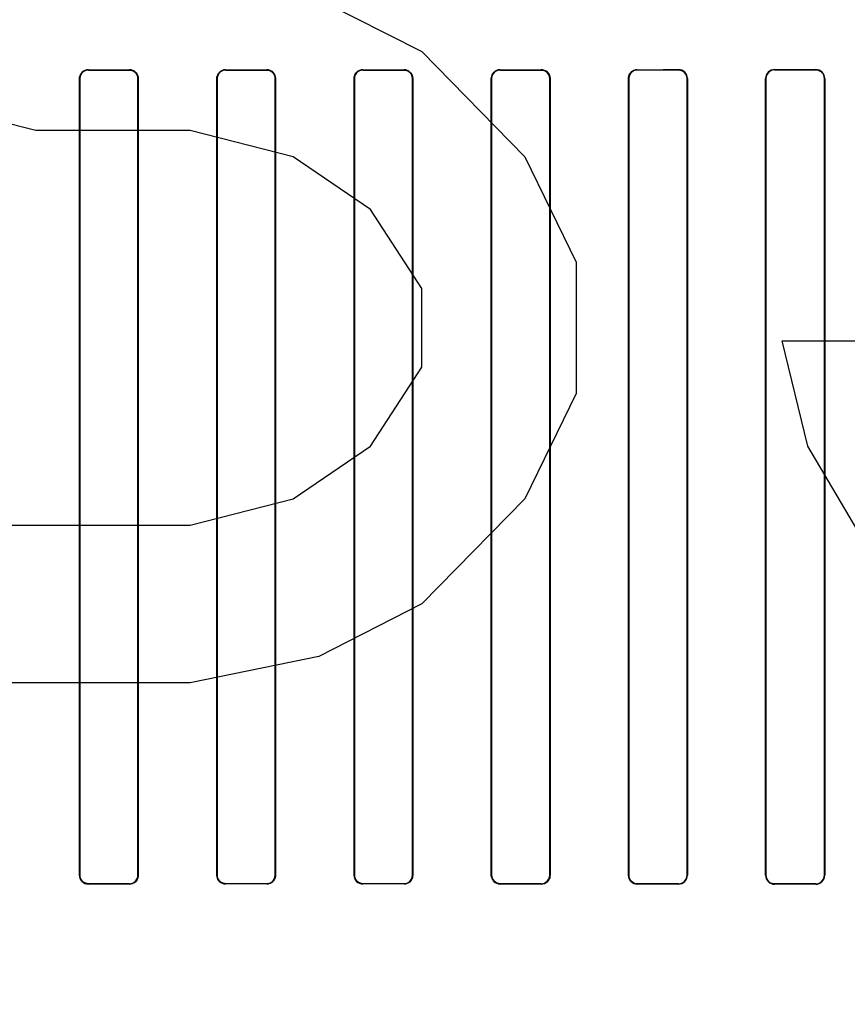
# Model space of a CAD drawing. Header units: millimetres. Extents: x 0 to 297, y 0 to 210.
# Tile 140 of 256: x 56.073 to 56.344, y 157.703 to 158.025. Entities that reach past the tile are written whole.
import ezdxf

# ---------------------------------------------------------------- set-up
doc = ezdxf.new("R2010")
doc.units = ezdxf.units.MM
doc.header["$LTSCALE"] = 16.335
doc.layers.get('0').update_dxf_attribs({"linetype": 'CONTINUOUS'})
for name, color, linetype in [('AXES_REF', 7, 'CONTINUOUS'), ('INTFCLR_1', 7, 'CONTINUOUS'), ('INTFCLR_72935', 7, 'CONTINUOUS')]:
    doc.layers.add(name, color=color, linetype=linetype)

msp = doc.modelspace()

# ---------------------------------------------------------------- linework, layer by layer
at = {"color": 7, "linetype": 'Continuous'}
for p, q in [((56.1707329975, 158.0321310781), (56.2044829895, 158.0148970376)), ((56.2044829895, 158.0148970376), (56.2382330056, 157.9804289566)), ((56.0779205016, 157.9890459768), (56.0441704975, 157.9976629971)), ((56.1285455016, 157.9890459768), (56.0779205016, 157.9890459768)), ((56.16229550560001, 157.9804289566), (56.1285455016, 157.9890459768)), ((56.1876080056, 157.9631949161), (56.16229550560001, 157.9804289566)), ((56.2382330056, 157.9804289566), (56.2551079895, 157.9459608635)), ((56.2044829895, 157.9373438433), (56.1876080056, 157.9631949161)), ((56.2551079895, 157.9459608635), (56.2551079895, 157.9028757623)), ((56.2044829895, 157.9114927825), (56.2044829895, 157.9373438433)), ((56.3310454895, 157.8856417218), (56.3226079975, 157.9201098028)), ((56.3226079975, 157.9201098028), (56.3732329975, 157.9201098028)), ((56.1876080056, 157.8856417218), (56.2044829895, 157.9114927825)), ((56.2551079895, 157.9028757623), (56.2382330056, 157.8684076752)), ((56.16229550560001, 157.8684076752), (56.1876080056, 157.8856417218)), ((56.35635801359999, 157.8425566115), (56.3310454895, 157.8856417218)), ((56.1285455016, 157.859790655), (56.16229550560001, 157.8684076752)), ((56.2382330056, 157.8684076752), (56.2044829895, 157.8339395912)), ((56.0610454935, 157.859790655), (56.1285455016, 157.859790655)), ((56.2044829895, 157.8339395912), (56.1707329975, 157.8167055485)), ((56.1707329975, 157.8167055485), (56.1285455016, 157.8080885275)), ((56.1285455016, 157.8080885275), (56.0610454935, 157.8080885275))]:
    msp.add_line(p, q, dxfattribs=at)
for radius in [8.7262453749, 8.7255, 8.6696226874]:
    msp.add_circle((57.5376079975, 154.4105885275), radius, dxfattribs=at)
msp.add_arc((57.5376079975, 154.4105885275), 8.64, 278.2771290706, 261.7228709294, dxfattribs=at)
at = {"layer": 'AXES_REF', "color": 9, "linetype": 'Continuous'}
for radius in [7.9600610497, 5.3357191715]:
    msp.add_circle((57.5376079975, 154.4105885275), radius, dxfattribs=at)
at = {"layer": 'INTFCLR_1', "color": 9, "linetype": 'Continuous'}
for p, q in [((56.0951063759, 158.0089578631), (56.0951063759, 158.0088624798)), ((56.1086063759, 158.0088560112), (56.1086063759, 158.0089510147)), ((56.1401063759, 158.0089404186), (56.1401063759, 158.0088459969)), ((56.1536063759, 158.0088438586), (56.1536063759, 158.0089381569)), ((56.1851063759, 158.0089381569), (56.1851063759, 158.0088438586)), ((56.1986063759, 158.0088459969), (56.1986063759, 158.0089404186)), ((56.2301063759, 158.0089510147), (56.2301063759, 158.0088560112)), ((56.2436063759, 158.0088624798), (56.2436063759, 158.0089578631)), ((56.2751063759, 158.0089793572), (56.2751063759, 158.0088827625)), ((56.2886063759, 158.0088937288), (56.2886063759, 158.0089909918)), ((56.3201063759, 158.0090240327), (56.3201063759, 158.008924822)), ((56.3336063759, 158.0089405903), (56.3336063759, 158.0090408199)), ((56.0923181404, 158.0060757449), (56.092222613, 158.0060757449)), ((56.1114803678, 158.0060757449), (56.1113854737, 158.0060757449)), ((56.1373355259, 158.0060757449), (56.1372410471, 158.0060757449)), ((56.15646848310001, 158.0060757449), (56.1563742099, 158.0060757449)), ((56.182338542, 158.0060757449), (56.1822442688, 158.0060757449)), ((56.20147170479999, 158.0060757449), (56.20137722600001, 158.0060757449)), ((56.22732727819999, 158.0060757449), (56.2272323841, 158.0060757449)), ((56.2464901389, 158.0060757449), (56.24639461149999, 158.0060757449)), ((56.27230146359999, 158.0060757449), (56.2722050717, 158.0060757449)), ((56.2915243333, 158.0060757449), (56.29142682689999, 158.0060757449)), ((56.3172604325, 158.0060757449), (56.3171615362, 158.0060757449)), ((56.3365753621, 158.0060757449), (56.3364747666, 158.0060757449)), ((56.092222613, 157.7450757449), (56.0923181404, 157.7450757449)), ((56.1113854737, 157.7450757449), (56.1114803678, 157.7450757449)), ((56.1372410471, 157.7450757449), (56.1373355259, 157.7450757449)), ((56.1563742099, 157.7450757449), (56.15646848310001, 157.7450757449)), ((56.1822442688, 157.7450757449), (56.182338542, 157.7450757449)), ((56.20137722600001, 157.7450757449), (56.20147170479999, 157.7450757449)), ((56.2272323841, 157.7450757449), (56.22732727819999, 157.7450757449)), ((56.24639461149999, 157.7450757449), (56.2464901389, 157.7450757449)), ((56.2722050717, 157.7450757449), (56.27230146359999, 157.7450757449)), ((56.29142682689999, 157.7450757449), (56.2915243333, 157.7450757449)), ((56.3171615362, 157.7450757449), (56.3172604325, 157.7450757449)), ((56.3364747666, 157.7450757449), (56.3365753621, 157.7450757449)), ((56.0951063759, 157.74228901), (56.0951063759, 157.7421936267)), ((56.1086063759, 157.7422004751), (56.1086063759, 157.7422954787)), ((56.1401063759, 157.7423054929), (56.1401063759, 157.7422110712)), ((56.1536063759, 157.7422133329), (56.1536063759, 157.7423076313)), ((56.1851063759, 157.7423076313), (56.1851063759, 157.7422133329)), ((56.1986063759, 157.7422110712), (56.1986063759, 157.7423054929)), ((56.2301063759, 157.7422954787), (56.2301063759, 157.7422004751)), ((56.2436063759, 157.7421936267), (56.2436063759, 157.74228901)), ((56.2751063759, 157.7422687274), (56.2751063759, 157.7421721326)), ((56.2886063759, 157.742160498), (56.2886063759, 157.7422577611)), ((56.3201063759, 157.7422266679), (56.3201063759, 157.7421274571)), ((56.3336063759, 157.7421106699), (56.3336063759, 157.7422108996))]:
    msp.add_line(p, q, dxfattribs=at)
at = {"layer": 'INTFCLR_1', "color": 6, "linetype": 'Continuous'}
for p, q in [((56.09222261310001, 157.7450757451), (56.09222261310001, 158.0060757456)), ((56.0923181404, 157.7450757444), (56.0923181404, 158.0060757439)), ((56.1113854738, 158.0060757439), (56.1113854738, 157.7450757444)), ((56.1114803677, 158.0060757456), (56.1114803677, 157.7450757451)), ((56.13724104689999, 157.7450757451), (56.13724104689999, 158.0060757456)), ((56.1373355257, 157.7450757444), (56.1373355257, 158.0060757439)), ((56.1563742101, 158.0060757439), (56.1563742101, 157.7450757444)), ((56.15646848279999, 158.0060757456), (56.15646848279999, 157.7450757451)), ((56.1822442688, 157.7450757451), (56.1822442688, 158.0060757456)), ((56.1823385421, 157.7450757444), (56.1823385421, 158.0060757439)), ((56.2013772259, 158.0060757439), (56.2013772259, 157.7450757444)), ((56.20147170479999, 158.0060757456), (56.20147170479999, 157.7450757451)), ((56.227232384, 157.7450757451), (56.227232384, 158.0060757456)), ((56.2273272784, 157.7450757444), (56.2273272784, 158.0060757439)), ((56.2463946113, 158.0060757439), (56.2463946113, 157.7450757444)), ((56.2464901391, 158.0060757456), (56.2464901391, 157.7450757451)), ((56.2722050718, 157.7450757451), (56.2722050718, 158.0060757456)), ((56.2723014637, 157.7450757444), (56.2723014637, 158.0060757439)), ((56.29142682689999, 158.0060757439), (56.29142682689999, 157.7450757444)), ((56.2915243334, 158.0060757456), (56.2915243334, 157.7450757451)), ((56.3171615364, 157.7450757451), (56.3171615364, 158.0060757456)), ((56.3172604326, 157.7450757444), (56.3172604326, 158.0060757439)), ((56.3364747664, 158.0060757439), (56.3364747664, 157.7450757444)), ((56.3365753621, 158.0060757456), (56.3365753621, 157.7450757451))]:
    msp.add_line(p, q, dxfattribs=at)
for centre, radius, start, end in [((56.0951049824, 158.006075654), 0.0027868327, 89.97134632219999, 179.9981524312), ((56.1086049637, 158.0060755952), 0.0028754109, 0.0029957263, 89.9718617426), ((56.1401058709, 158.0060756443), 0.0027703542, 89.9895543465, 179.9979404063), ((56.1536060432, 158.0060757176), 0.0028624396, 0.000560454, 89.9933399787), ((56.18510667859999, 158.0060757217), 0.0027681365, 90.0062661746, 179.9995398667), ((56.1986069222, 158.0060756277), 0.0028647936, 0.0023584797, 90.01092299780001), ((56.2301077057, 158.0060755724), 0.0027804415, 90.0274047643, 179.9964663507), ((56.2436078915, 158.0060756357), 0.0028822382, 0.0021847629, 90.03012472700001), ((56.2751086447, 158.0060756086), 0.0028071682, 90.0463102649, 179.9972394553), ((56.2886087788, 158.0060754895), 0.0029155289, 0.0050320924, 90.0472216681), ((56.3201108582, 158.0060747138), 0.002949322, 90.0870740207, 179.9799554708), ((56.320109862, 158.006075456), 0.0028493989, 90.0700996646, 179.9942102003), ((56.333609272, 158.0060747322), 0.0029660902, 0.019575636, 90.0559457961), ((56.0951048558, 157.7450758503), 0.0028822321, 180.0020925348, 270.0302200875), ((56.1086050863, 157.7450758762), 0.0027803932, 270.0265746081, 359.9972843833), ((56.1401058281, 157.7450758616), 0.0028647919, 180.0023297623, 270.0109595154), ((56.1536060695, 157.7450757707), 0.0027681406, 270.0063410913, 359.9994546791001), ((56.18510670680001, 157.7450757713), 0.0028624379, 180.0005258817, 269.9933745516), ((56.1986068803, 157.7450758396), 0.0027703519, 269.9895657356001, 359.9980320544), ((56.2301078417, 157.7450759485), 0.0028754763, 180.0040526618, 269.9707923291), ((56.2436077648, 157.7450758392), 0.0027868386, 269.9714493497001, 359.9980516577), ((56.2751088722, 157.7450759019), 0.0029037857, 180.0030948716, 269.9507424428), ((56.2886080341, 157.745076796), 0.0029162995, 269.9674224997, 359.9793525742), ((56.2886085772, 157.7450759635), 0.0028182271, 269.9552487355, 359.9955452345), ((56.320110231, 157.7450760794), 0.0029486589, 180.0064968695, 269.9250934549), ((56.33360925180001, 157.7450767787), 0.0029661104, 269.9444449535, 359.9800336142), ((56.3336089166, 157.7450767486), 0.00286585, 269.9492036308, 359.979922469)]:
    msp.add_arc(centre, radius, start, end, dxfattribs=at)
for centre, major_axis, ratio, start_param, end_param in [((56.1693563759, 158.010575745), (0.4693968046, 0), 0.0034906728, -1.7296452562, -1.7005817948), ((56.1693563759, 158.010575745), (0.4963968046, 0), 0.0034906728, -1.7209377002, -1.6934858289), ((56.1693563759, 158.010575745), (0.4693968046, 0), 0.0034906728, -1.6331507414, -1.604356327), ((56.1693563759, 158.010575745), (0.4963968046, 0), 0.0034906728, -1.629755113, -1.6025303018), ((56.1693563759, 158.010575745), (0.4693968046, 0), 0.0034906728, -1.5372363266, -1.5084419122), ((56.1693563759, 158.010575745), (0.4963968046, 0), 0.0034906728, -1.5390623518, -1.5118375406), ((56.1693563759, 158.010575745), (0.4693968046, 0), 0.0034906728, -1.4410108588, -1.4119473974), ((56.1693563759, 158.010575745), (0.4963968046, 0), 0.0034906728, -1.4481068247, -1.4206549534), ((56.1693563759, 158.0105757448), (0.4693968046, 0), 0.0034906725, -1.3435565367, -1.313931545), ((56.1693563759, 158.0105757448), (0.4963968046, 0), 0.0034906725, -1.3561158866, -1.328192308), ((56.1693563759, 158.0105757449), (0.4693968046, 0), 0.0034906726, -1.2438455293, -1.2133136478), ((56.1693563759, 158.0105757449), (0.4963968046, 0), 0.0034906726, -1.2622347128, -1.2335556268), ((56.1693563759, 157.740575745), (0.4963968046, 0), 0.0034906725, 1.6934858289, 1.7209377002), ((56.1693563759, 157.740575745), (0.4693968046, 0), 0.0034906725, 1.7005817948, 1.7296452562), ((56.1693563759, 157.740575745), (0.4963968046, 0), 0.0034906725, 1.6025303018, 1.629755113), ((56.1693563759, 157.740575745), (0.4693968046, 0), 0.0034906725, 1.604356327, 1.6331507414), ((56.1693563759, 157.740575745), (0.4963968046, 0), 0.0034906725, 1.5118375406, 1.5390623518), ((56.1693563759, 157.740575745), (0.4693968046, 0), 0.0034906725, 1.5084419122, 1.5372363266), ((56.1693563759, 157.740575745), (0.4963968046, 0), 0.0034906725, 1.4206549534, 1.4481068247), ((56.1693563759, 157.740575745), (0.4693968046, 0), 0.0034906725, 1.4119473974, 1.4410108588), ((56.1693563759, 157.7405757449), (0.4963968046, 0), 0.0034906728, 1.3281923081, 1.3561158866), ((56.1693563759, 157.7405757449), (0.4693968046, 0), 0.0034906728, 1.313931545, 1.3435565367), ((56.1693563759, 157.740575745), (0.4963968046, 0), 0.0034906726, 1.2335556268, 1.2622347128), ((56.1693563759, 157.740575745), (0.4693968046, 0), 0.0034906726, 1.2133136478, 1.2438455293)]:
    msp.add_ellipse(centre, major_axis=major_axis, ratio=ratio, start_param=start_param, end_param=end_param, dxfattribs=at)
for points, knots in [([(56.09222261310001, 158.0060757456), (56.09222261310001, 158.0066311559), (56.0926422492, 158.0081270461), (56.0941980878, 158.0089583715), (56.095106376, 158.0089578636)], [0, 0, 0, 0, 0.37945672, 1, 1, 1, 1]), ([(56.1086063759, 158.0088560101), (56.1091462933, 158.0088557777), (56.1105892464, 158.0084464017), (56.1113854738, 158.0069473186), (56.1113854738, 158.0060757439)], [0, 0, 0, 0, 0.3825153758, 1, 1, 1, 1]), ([(56.13724104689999, 158.0060757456), (56.13724104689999, 158.0066301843), (56.13766047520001, 158.0081172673), (56.1392060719, 158.0089406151), (56.14010637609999, 158.0089404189)], [0, 0, 0, 0, 0.3811248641, 1, 1, 1, 1]), ([(56.1536063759, 158.0088438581), (56.1541426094, 158.0088437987), (56.1555793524, 158.0084379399), (56.1563742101, 158.0069449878), (56.1563742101, 158.0060757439)], [0, 0, 0, 0, 0.3815312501, 1, 1, 1, 1]), ([(56.1822442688, 158.0060757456), (56.1822442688, 158.0066300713), (56.18266363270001, 158.0081157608), (56.1842073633, 158.0089380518), (56.1851063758, 158.0089381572)], [0, 0, 0, 0, 0.3814155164, 1, 1, 1, 1]), ([(56.1986063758, 158.0088459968), (56.1991434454, 158.0088461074), (56.2005817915, 158.0084399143), (56.2013772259, 158.0069455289), (56.2013772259, 158.0060757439)], [0, 0, 0, 0, 0.381752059, 1, 1, 1, 1]), ([(56.227232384, 158.0060757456), (56.227232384, 158.006630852), (56.22765186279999, 158.0081225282), (56.22920203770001, 158.0089506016), (56.2301063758, 158.0089510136)], [0, 0, 0, 0, 0.3803545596, 1, 1, 1, 1]), ([(56.2436063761, 158.008862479), (56.2441488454, 158.0088627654), (56.24559666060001, 158.0084523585), (56.2463946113, 158.0069489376), (56.2463946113, 158.0060757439)], [0, 0, 0, 0, 0.3831910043, 1, 1, 1, 1]), ([(56.2722050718, 158.0060757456), (56.2722050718, 158.0066324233), (56.272624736, 158.0081375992), (56.2741898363, 158.0089786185), (56.2751063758, 158.0089793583)], [0, 0, 0, 0, 0.3778652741, 1, 1, 1, 1]), ([(56.288606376, 158.00889373), (56.289159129, 158.0088942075), (56.2906245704, 158.0084754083), (56.29142682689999, 158.0069551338), (56.29142682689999, 158.0060757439)], [0, 0, 0, 0, 0.385962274, 1, 1, 1, 1]), ([(56.3336063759, 158.0089405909), (56.3341749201, 158.0089412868), (56.3356667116, 158.0085093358), (56.3364747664, 158.0069639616), (56.3364747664, 158.0060757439)], [0, 0, 0, 0, 0.390279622, 1, 1, 1, 1]), ([(56.0951063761, 157.7422890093), (56.0945639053, 157.7422887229), (56.0931160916, 157.7426991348), (56.0923181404, 157.7442025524), (56.0923181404, 157.7450757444)], [0, 0, 0, 0, 0.3831921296, 1, 1, 1, 1]), ([(56.1114803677, 157.7450757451), (56.1114803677, 157.7445206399), (56.1110608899, 157.7430289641), (56.1095107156, 157.7422008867), (56.1086063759, 157.7422004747)], [0, 0, 0, 0, 0.3803536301, 1, 1, 1, 1]), ([(56.1401063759, 157.7423054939), (56.1395693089, 157.7423053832), (56.1381309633, 157.7427115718), (56.1373355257, 157.7442059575), (56.1373355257, 157.7450757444)], [0, 0, 0, 0, 0.3817504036, 1, 1, 1, 1]), ([(56.15646848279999, 157.7450757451), (56.15646848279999, 157.744521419), (56.1560491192, 157.7430357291), (56.15450538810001, 157.7422134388), (56.1536063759, 157.7422133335)], [0, 0, 0, 0, 0.3814157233, 1, 1, 1, 1]), ([(56.1851063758, 157.7423076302), (56.1845701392, 157.7423076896), (56.1831333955, 157.7427135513), (56.1823385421, 157.7442065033), (56.1823385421, 157.7450757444)], [0, 0, 0, 0, 0.3815333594, 1, 1, 1, 1]), ([(56.20147170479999, 157.7450757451), (56.20147170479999, 157.744521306), (56.2010522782, 157.743034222), (56.1995066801, 157.7422108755), (56.198606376, 157.7422110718)], [0, 0, 0, 0, 0.381125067, 1, 1, 1, 1]), ([(56.2301063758, 157.7422954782), (56.22956645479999, 157.7422957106), (56.2281235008, 157.7427050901), (56.2273272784, 157.7442041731), (56.2273272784, 157.7450757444)], [0, 0, 0, 0, 0.3825178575, 1, 1, 1, 1]), ([(56.2464901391, 157.7450757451), (56.2464901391, 157.7445203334), (56.24607050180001, 157.7430244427), (56.2445146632, 157.7421931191), (56.2436063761, 157.742193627)], [0, 0, 0, 0, 0.3794576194, 1, 1, 1, 1]), ([(56.2751063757, 157.742268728), (56.274558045, 157.7422691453), (56.2731008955, 157.742686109), (56.2723014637, 157.7441990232), (56.2723014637, 157.7450757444)], [0, 0, 0, 0, 0.3847795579, 1, 1, 1, 1]), ([(56.3201063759, 157.7422266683), (56.3195444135, 157.7422272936), (56.318064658, 157.7426564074), (56.3172604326, 157.7441911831), (56.3172604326, 157.7450757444)], [0, 0, 0, 0, 0.3884918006, 1, 1, 1, 1])]:
    msp.add_open_spline(points, degree=3, knots=knots, dxfattribs=at)
at = {"layer": 'INTFCLR_72935', "color": 9, "linetype": 'Continuous'}
for p, q in [((56.0951063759, 158.0088624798), (56.0951063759, 158.0089578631)), ((56.1086063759, 158.0089510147), (56.1086063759, 158.0088560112)), ((56.1401063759, 158.0088459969), (56.1401063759, 158.0089404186)), ((56.1536063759, 158.0089381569), (56.1536063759, 158.0088438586)), ((56.1851063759, 158.0088438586), (56.1851063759, 158.0089381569)), ((56.1986063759, 158.0089404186), (56.1986063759, 158.0088459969)), ((56.2301063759, 158.0088560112), (56.2301063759, 158.0089510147)), ((56.2436063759, 158.0089578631), (56.2436063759, 158.0088624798)), ((56.2751063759, 158.0088827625), (56.2751063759, 158.0089793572)), ((56.2886063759, 158.0089909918), (56.2886063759, 158.0088937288)), ((56.3201063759, 158.008924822), (56.3201063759, 158.0090240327)), ((56.3336063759, 158.0090408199), (56.3336063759, 158.0089405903)), ((56.092222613, 158.0060757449), (56.0923181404, 158.0060757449)), ((56.1113854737, 158.0060757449), (56.1114803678, 158.0060757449)), ((56.1372410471, 158.0060757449), (56.1373355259, 158.0060757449)), ((56.1563742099, 158.0060757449), (56.15646848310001, 158.0060757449)), ((56.1822442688, 158.0060757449), (56.182338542, 158.0060757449)), ((56.20137722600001, 158.0060757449), (56.20147170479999, 158.0060757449)), ((56.2272323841, 158.0060757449), (56.22732727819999, 158.0060757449)), ((56.24639461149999, 158.0060757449), (56.2464901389, 158.0060757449)), ((56.2722050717, 158.0060757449), (56.27230146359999, 158.0060757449)), ((56.29142682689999, 158.0060757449), (56.2915243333, 158.0060757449)), ((56.3171615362, 158.0060757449), (56.3172604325, 158.0060757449)), ((56.3364747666, 158.0060757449), (56.3365753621, 158.0060757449)), ((56.0923181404, 157.7450757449), (56.092222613, 157.7450757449)), ((56.1114803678, 157.7450757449), (56.1113854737, 157.7450757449)), ((56.1373355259, 157.7450757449), (56.1372410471, 157.7450757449)), ((56.15646848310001, 157.7450757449), (56.1563742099, 157.7450757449)), ((56.182338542, 157.7450757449), (56.1822442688, 157.7450757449)), ((56.20147170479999, 157.7450757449), (56.20137722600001, 157.7450757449)), ((56.22732727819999, 157.7450757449), (56.2272323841, 157.7450757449)), ((56.2464901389, 157.7450757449), (56.24639461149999, 157.7450757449)), ((56.27230146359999, 157.7450757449), (56.2722050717, 157.7450757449)), ((56.2915243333, 157.7450757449), (56.29142682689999, 157.7450757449)), ((56.3172604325, 157.7450757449), (56.3171615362, 157.7450757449)), ((56.3365753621, 157.7450757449), (56.3364747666, 157.7450757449)), ((56.0951063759, 157.7421936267), (56.0951063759, 157.74228901)), ((56.1086063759, 157.7422954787), (56.1086063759, 157.7422004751)), ((56.1401063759, 157.7422110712), (56.1401063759, 157.7423054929)), ((56.1536063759, 157.7423076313), (56.1536063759, 157.7422133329)), ((56.1851063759, 157.7422133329), (56.1851063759, 157.7423076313)), ((56.1986063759, 157.7423054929), (56.1986063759, 157.7422110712)), ((56.2301063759, 157.7422004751), (56.2301063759, 157.7422954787)), ((56.2436063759, 157.74228901), (56.2436063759, 157.7421936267)), ((56.2751063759, 157.7421721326), (56.2751063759, 157.7422687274)), ((56.2886063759, 157.7422577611), (56.2886063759, 157.742160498)), ((56.3201063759, 157.7421274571), (56.3201063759, 157.7422266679)), ((56.3336063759, 157.7422108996), (56.3336063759, 157.7421106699))]:
    msp.add_line(p, q, dxfattribs=at)
at = {"layer": 'INTFCLR_72935', "color": 6, "linetype": 'Continuous'}
for p, q in [((56.0922226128, 158.0060757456), (56.0922226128, 157.7450757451)), ((56.09231814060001, 158.0060757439), (56.09231814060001, 157.7450757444)), ((56.1113854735, 157.7450757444), (56.1113854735, 158.0060757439)), ((56.1114803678, 157.7450757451), (56.1114803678, 158.0060757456)), ((56.1372410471, 158.0060757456), (56.1372410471, 157.7450757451)), ((56.1373355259, 158.0060757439), (56.1373355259, 157.7450757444)), ((56.15637420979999, 157.7450757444), (56.15637420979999, 158.0060757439)), ((56.156468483, 157.7450757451), (56.156468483, 158.0060757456)), ((56.18224426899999, 158.0060757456), (56.18224426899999, 157.7450757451)), ((56.1823385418, 158.0060757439), (56.1823385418, 157.7450757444)), ((56.2013772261, 157.7450757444), (56.2013772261, 158.0060757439)), ((56.201471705, 157.7450757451), (56.201471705, 158.0060757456)), ((56.2272323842, 158.0060757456), (56.2272323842, 157.7450757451)), ((56.22732727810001, 158.0060757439), (56.22732727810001, 157.7450757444)), ((56.24639461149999, 157.7450757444), (56.24639461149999, 158.0060757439)), ((56.2464901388, 157.7450757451), (56.2464901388, 158.0060757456)), ((56.2722050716, 158.0060757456), (56.2722050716, 157.7450757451)), ((56.2723014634, 158.0060757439), (56.2723014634, 157.7450757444)), ((56.2914268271, 157.7450757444), (56.2914268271, 158.0060757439)), ((56.29152433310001, 157.7450757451), (56.29152433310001, 158.0060757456)), ((56.3171615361, 158.0060757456), (56.3171615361, 157.7450757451)), ((56.3172604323, 158.0060757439), (56.3172604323, 157.7450757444)), ((56.3364747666, 157.7450757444), (56.3364747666, 158.0060757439)), ((56.3365753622, 157.7450757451), (56.3365753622, 158.0060757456))]:
    msp.add_line(p, q, dxfattribs=at)
for centre, radius, start, end in [((56.09510485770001, 158.0060756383), 0.0028822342, 89.96982276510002, 179.9978676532), ((56.1086050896, 158.0060756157), 0.0027803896, 0.0026420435, 89.9734887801), ((56.14010583, 158.0060756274), 0.0028647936, 89.9890823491, 179.9976364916), ((56.1536060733, 158.0060757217), 0.0027681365, 0.0004601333, 89.9937338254), ((56.1851067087, 158.0060757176), 0.0028624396, 90.0066600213, 179.999439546), ((56.1986068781, 158.0060756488), 0.0027703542, 0.0019668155, 90.01038569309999), ((56.2301078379, 158.0060755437), 0.0028754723, 90.029129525, 179.9959775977), ((56.2436077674, 158.0060756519), 0.002786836, 0.0018922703, 90.02860890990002), ((56.2751088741, 158.0060755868), 0.0029037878, 90.04929135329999, 179.9968668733), ((56.28860803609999, 158.0060746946), 0.0029162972, 0.0206491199, 90.03261413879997), ((56.2886085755, 158.0060755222), 0.0028182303, 0.0045061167, 90.04471445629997), ((56.3201102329, 158.0060754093), 0.002948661, 90.0749485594, 179.9934658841), ((56.3336092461, 158.0060747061), 0.0029661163, 0.0200804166, 90.05544100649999), ((56.3336093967, 158.0060753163), 0.0028653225, 0.0085492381, 90.0604028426), ((56.0951049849, 157.745075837), 0.0027868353, 180.0019045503, 270.028594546), ((56.1086049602, 157.7450758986), 0.0028754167, 270.0282116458, 359.9969412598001), ((56.1401058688, 157.7450758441), 0.0027703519, 180.0020611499, 270.0104921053), ((56.15360604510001, 157.7450757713), 0.0028624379, 270.0066254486, 359.9994741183), ((56.1851066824, 157.7450757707), 0.0027681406, 180.0005453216, 269.9936589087), ((56.198606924, 157.7450758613), 0.0028647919, 269.9890351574, 359.9976752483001), ((56.2301077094, 157.7450759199), 0.0027804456, 180.0036161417, 269.9725229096), ((56.2436078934, 157.745075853), 0.0028822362, 269.9698327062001, 359.9978547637), ((56.2751086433, 157.7450758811), 0.0028071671, 180.0027892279, 269.9537228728), ((56.2886087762, 157.7450760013), 0.0029155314, 269.9528332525, 359.9949647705), ((56.3201108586, 157.7450767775), 0.0029493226, 180.0200561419, 269.9129143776), ((56.3201098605, 157.7450760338), 0.0028493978, 180.005818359, 269.9299333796), ((56.33361018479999, 157.7450758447), 0.0029651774, 269.9264036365, 359.9980749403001)]:
    msp.add_arc(centre, radius, start, end, dxfattribs=at)
for centre, major_axis, ratio, start_param, end_param in [((56.1693563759, 158.010575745), (0.4693968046, 0), 0.0034906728, -1.7296452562, -1.7005817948), ((56.1693563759, 158.010575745), (0.4963968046, 0), 0.0034906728, -1.7209377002, -1.6934858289), ((56.1693563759, 158.010575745), (0.4693968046, 0), 0.0034906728, -1.6331507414, -1.604356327), ((56.1693563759, 158.010575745), (0.4963968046, 0), 0.0034906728, -1.629755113, -1.6025303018), ((56.1693563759, 158.010575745), (0.4693968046, 0), 0.0034906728, -1.5372363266, -1.5084419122), ((56.1693563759, 158.010575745), (0.4963968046, 0), 0.0034906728, -1.5390623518, -1.5118375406), ((56.1693563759, 158.010575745), (0.4693968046, 0), 0.0034906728, -1.4410108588, -1.4119473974), ((56.1693563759, 158.010575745), (0.4963968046, 0), 0.0034906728, -1.4481068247, -1.4206549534), ((56.1693563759, 158.0105757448), (0.4693968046, 0), 0.0034906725, -1.3435565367, -1.313931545), ((56.1693563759, 158.0105757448), (0.4963968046, 0), 0.0034906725, -1.3561158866, -1.328192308), ((56.1693563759, 158.0105757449), (0.4693968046, 0), 0.0034906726, -1.2438455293, -1.2133136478), ((56.1693563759, 158.0105757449), (0.4963968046, 0), 0.0034906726, -1.2622347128, -1.2335556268), ((56.1693563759, 157.740575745), (0.4963968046, 0), 0.0034906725, 1.6934858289, 1.7209377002), ((56.1693563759, 157.740575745), (0.4693968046, 0), 0.0034906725, 1.7005817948, 1.7296452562), ((56.1693563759, 157.740575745), (0.4963968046, 0), 0.0034906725, 1.6025303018, 1.629755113), ((56.1693563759, 157.740575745), (0.4693968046, 0), 0.0034906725, 1.604356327, 1.6331507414), ((56.1693563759, 157.740575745), (0.4963968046, 0), 0.0034906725, 1.5118375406, 1.5390623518), ((56.1693563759, 157.740575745), (0.4693968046, 0), 0.0034906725, 1.5084419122, 1.5372363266), ((56.1693563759, 157.740575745), (0.4963968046, 0), 0.0034906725, 1.4206549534, 1.4481068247), ((56.1693563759, 157.740575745), (0.4693968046, 0), 0.0034906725, 1.4119473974, 1.4410108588), ((56.1693563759, 157.7405757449), (0.4963968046, 0), 0.0034906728, 1.3281923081, 1.3561158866), ((56.1693563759, 157.7405757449), (0.4693968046, 0), 0.0034906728, 1.313931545, 1.3435565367), ((56.1693563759, 157.740575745), (0.4963968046, 0), 0.0034906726, 1.2335556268, 1.2622347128), ((56.1693563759, 157.740575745), (0.4693968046, 0), 0.0034906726, 1.2133136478, 1.2438455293)]:
    msp.add_ellipse(centre, major_axis=major_axis, ratio=ratio, start_param=start_param, end_param=end_param, dxfattribs=at)
for points, knots in [([(56.0951063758, 158.008862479), (56.0945532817, 158.008862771), (56.0931027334, 158.008442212), (56.09231814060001, 158.006939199), (56.09231814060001, 158.0060757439)], [0, 0, 0, 0, 0.3904517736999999, 1, 1, 1, 1]), ([(56.108606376, 158.0089510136), (56.1091753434, 158.0089507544), (56.1106702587, 158.008517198), (56.1114803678, 158.0069673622), (56.1114803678, 158.0060757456)], [0, 0, 0, 0, 0.3895478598, 1, 1, 1, 1]), ([(56.14010637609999, 158.0088459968), (56.1395572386, 158.0088461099), (56.1381158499, 158.0084282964), (56.1373355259, 158.0069344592), (56.1373355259, 158.0060757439)], [0, 0, 0, 0, 0.3900532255, 1, 1, 1, 1]), ([(56.15360637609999, 158.0089381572), (56.154168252, 158.0089380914), (56.1556559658, 158.0085116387), (56.156468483, 158.0069678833), (56.156468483, 158.0060757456)], [0, 0, 0, 0, 0.3864309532, 1, 1, 1, 1]), ([(56.18510637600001, 158.0088438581), (56.18456293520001, 158.0088437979), (56.1831242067, 158.0084313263), (56.1823385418, 158.006938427), (56.1823385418, 158.0060757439)], [0, 0, 0, 0, 0.3864814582, 1, 1, 1, 1]), ([(56.1986063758, 158.0089404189), (56.1991744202, 158.0089405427), (56.2006649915, 158.0085083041), (56.201471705, 158.0069635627), (56.201471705, 158.0060757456)], [0, 0, 0, 0, 0.3901775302, 1, 1, 1, 1]), ([(56.230106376, 158.0088560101), (56.2295564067, 158.0088557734), (56.2281108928, 158.0084367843), (56.22732727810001, 158.0069381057), (56.22732727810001, 158.0060757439)], [0, 0, 0, 0, 0.3894053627, 1, 1, 1, 1]), ([(56.2436063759, 158.0089578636), (56.244178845, 158.0089581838), (56.24567918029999, 158.0085228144), (56.2464901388, 158.0069683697), (56.2464901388, 158.0060757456)], [0, 0, 0, 0, 0.3907390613, 1, 1, 1, 1]), ([(56.2751063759, 158.0088827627), (56.27455169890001, 158.0088823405), (56.27309279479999, 158.0084595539), (56.2723014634, 158.0069466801), (56.2723014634, 158.0060757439)], [0, 0, 0, 0, 0.3890796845, 1, 1, 1, 1]), ([(56.3201063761, 158.0089248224), (56.3195369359, 158.0089241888), (56.3180552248, 158.0084879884), (56.3172604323, 158.0069534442), (56.3172604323, 158.0060757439)], [0, 0, 0, 0, 0.3934935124, 1, 1, 1, 1]), ([(56.0951063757, 157.742193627), (56.0945339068, 157.7421933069), (56.09303357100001, 157.7426286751), (56.0922226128, 157.7441831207), (56.0922226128, 157.7450757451)], [0, 0, 0, 0, 0.3907389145, 1, 1, 1, 1]), ([(56.1086063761, 157.7422954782), (56.1091563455, 157.7422957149), (56.1106018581, 157.7427147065), (56.1113854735, 157.7442133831), (56.1113854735, 157.7450757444)], [0, 0, 0, 0, 0.3894055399, 1, 1, 1, 1]), ([(56.1401063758, 157.7422110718), (56.1395383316, 157.742210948), (56.1380477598, 157.7426431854), (56.1372410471, 157.7441879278), (56.1372410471, 157.7450757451)], [0, 0, 0, 0, 0.3901774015, 1, 1, 1, 1]), ([(56.15360637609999, 157.7423076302), (56.1541498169, 157.7423076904), (56.1555885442, 157.7427201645), (56.15637420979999, 157.7442130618), (56.15637420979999, 157.7450757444)], [0, 0, 0, 0, 0.3864816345, 1, 1, 1, 1]), ([(56.1851063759, 157.7422133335), (56.1845445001, 157.7422133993), (56.1830567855, 157.7426398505), (56.18224426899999, 157.7441836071), (56.18224426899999, 157.7450757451)], [0, 0, 0, 0, 0.3864308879, 1, 1, 1, 1]), ([(56.198606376, 157.7423054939), (56.1991555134, 157.7423053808), (56.2005969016, 157.7427231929), (56.2013772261, 157.7442170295), (56.2013772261, 157.7450757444)], [0, 0, 0, 0, 0.3900532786, 1, 1, 1, 1]), ([(56.230106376, 157.7422004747), (56.2295374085, 157.7422007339), (56.2280424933, 157.7426342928), (56.2272323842, 157.7441841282), (56.2272323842, 157.7450757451)], [0, 0, 0, 0, 0.3895478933, 1, 1, 1, 1]), ([(56.2436063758, 157.7422890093), (56.2441594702, 157.7422887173), (56.2456100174, 157.7427092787), (56.24639461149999, 157.7442122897), (56.24639461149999, 157.7450757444)], [0, 0, 0, 0, 0.3904519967, 1, 1, 1, 1]), ([(56.275106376, 157.7421721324), (56.2745319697, 157.742172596), (56.2730227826, 157.7426106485), (56.2722050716, 157.7441754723), (56.2722050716, 157.7450757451)], [0, 0, 0, 0, 0.3895128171, 1, 1, 1, 1]), ([(56.2886063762, 157.7422577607), (56.2891699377, 157.7422572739), (56.2906381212, 157.7426865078), (56.2914268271, 157.7442062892), (56.2914268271, 157.7450757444)], [0, 0, 0, 0, 0.3932694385, 1, 1, 1, 1]), ([(56.33360637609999, 157.7422108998), (56.3341860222, 157.7422101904), (56.3356805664, 157.7426530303), (56.3364747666, 157.7441977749), (56.3364747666, 157.7450757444)], [0, 0, 0, 0, 0.3976674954, 1, 1, 1, 1])]:
    msp.add_open_spline(points, degree=3, knots=knots, dxfattribs=at)

doc.saveas('drawing.dxf')
